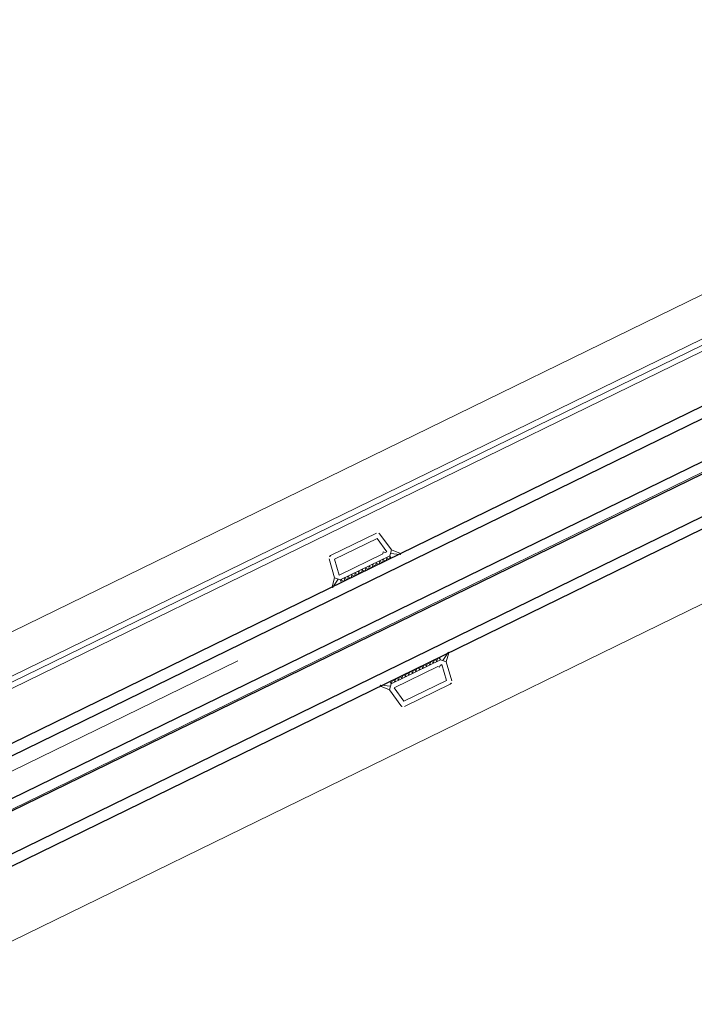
# Model space of a CAD drawing. Extents: x 6414462 to 20492237, y 5756825 to 17376351.
# Tile 48 of 127: x 6497754.61 to 6497754.855, y 5809738.429 to 5809738.786. Entities that reach past the tile are written whole.
import ezdxf

# ---------------------------------------------------------------- set-up
doc = ezdxf.new("R2010")
doc.units = 0
doc.linetypes.add('Linia siatki', pattern=[2.2224999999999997, 1.27, -0.3174999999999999, 0.3174999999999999, -0.3174999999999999])
for name, color, linetype, lineweight in [('A-DETL-GENF', 7, 'Continuous', 5), ('A-GENM', 7, 'Continuous', 5), ('A-GLAZ', 7, 'Continuous', 5), ('S-GRID', 7, 'Continuous', 5)]:
    doc.layers.add(name, color=color, linetype=linetype, lineweight=lineweight)

# ---------------------------------------------------------------- blocks, each defined once
blk = doc.blocks.new('Windows_S9000-Double-Vent-Window-with-Sashbars - O3 Windows_S9000-Double-Vent-Window-with-Sashbars 2-9090604-__-00_00 Przyziemie PB')
at = {"layer": 'A-DETL-GENF'}
for p, q in [((31.0000000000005, 0.01574363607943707), (31.12371474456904, 0.7173648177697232)), ((31.22219551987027, 0.8000000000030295), (33.07780448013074, 0.8000000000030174)), ((33.30000000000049, 0.01574363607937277), (33.17628525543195, 0.7173648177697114)), ((31.18529057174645, 0.03000000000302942), (31.28932349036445, 0.6200000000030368)), ((31.28932349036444, 0.6200000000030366), (33.01067650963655, 0.6200000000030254)), ((33.01067650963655, 0.6200000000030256), (33.11470942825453, 0.03000000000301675)), ((30.7690471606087, -0.243406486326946), (31.00000000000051, 0.01574363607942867)), ((30.99999999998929, 0.01574363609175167), (31.09243763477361, -0.08639602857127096)), ((31.15113873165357, -0.1499999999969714), (31.0000000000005, 0.01574363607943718)), ((32.95029935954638, 0.03000000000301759), (31.18529057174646, 0.03000000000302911)), ((33.00029935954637, 0.08000000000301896), (32.95029935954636, 0.03000000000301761)), ((33.05029935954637, 0.03000000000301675), (33.00029935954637, 0.08000000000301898)), ((33.11470942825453, 0.03000000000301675), (33.05029935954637, 0.03000000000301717)), ((33.1500000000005, -0.1499999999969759), (33.30000000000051, 0.01574363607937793)), ((33.20756236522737, -0.08639602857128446), (33.3000000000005, 0.01574363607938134)), ((33.30000000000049, 0.01574363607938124), (33.53095283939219, -0.2434064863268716)), ((31.0924376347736, -0.08639602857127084), (30.78925059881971, -0.2677313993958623)), ((31.15000000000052, -0.1499999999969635), (33.15000000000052, -0.1499999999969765)), ((31.15000000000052, -0.2499999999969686), (31.15000000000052, -0.1499999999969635)), ((31.15000000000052, -0.1499999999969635), (33.15000000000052, -0.1499999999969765)), ((31.15000000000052, -0.2012334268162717), (31.20123342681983, -0.1499999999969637)), ((33.1500000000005, -0.2499999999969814), (31.15000000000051, -0.2499999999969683)), ((31.25113873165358, -0.2499999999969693), (31.15113873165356, -0.1499999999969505)), ((31.34265478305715, -0.1499999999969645), (31.25113873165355, -0.2499999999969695)), ((31.39256008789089, -0.2499999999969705), (31.29256008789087, -0.1499999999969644)), ((31.48407613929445, -0.1499999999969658), (31.39256008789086, -0.2499999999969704)), ((31.53398144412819, -0.2499999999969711), (31.43398144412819, -0.1499999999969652)), ((31.62549749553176, -0.1499999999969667), (31.53398144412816, -0.2499999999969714)), ((31.67540280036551, -0.2499999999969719), (31.57540280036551, -0.1499999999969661)), ((31.76691885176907, -0.1499999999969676), (31.67540280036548, -0.249999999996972)), ((31.81682415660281, -0.2499999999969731), (31.71682415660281, -0.1499999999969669)), ((31.90834020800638, -0.1499999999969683), (31.81682415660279, -0.249999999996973)), ((31.95824551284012, -0.2499999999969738), (31.85824551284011, -0.1499999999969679)), ((32.04976156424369, -0.1499999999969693), (31.95824551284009, -0.2499999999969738)), ((32.09966686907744, -0.2499999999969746), (31.99966686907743, -0.1499999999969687)), ((32.191182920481, -0.1499999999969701), (32.0996668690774, -0.2499999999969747)), ((32.24108822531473, -0.2499999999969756), (32.14108822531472, -0.1499999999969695)), ((32.33260427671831, -0.149999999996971), (32.24108822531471, -0.2499999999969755)), ((32.38250958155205, -0.2499999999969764), (32.28250958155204, -0.1499999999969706)), ((32.47402563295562, -0.1499999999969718), (32.38250958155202, -0.2499999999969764)), ((32.52393093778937, -0.2499999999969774), (32.42393093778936, -0.1499999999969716)), ((32.61544698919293, -0.1499999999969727), (32.52393093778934, -0.2499999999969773)), ((32.66535229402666, -0.2499999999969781), (32.56535229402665, -0.1499999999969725)), ((32.75686834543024, -0.1499999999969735), (32.66535229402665, -0.2499999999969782)), ((32.80677365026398, -0.249999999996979), (32.70677365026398, -0.1499999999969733)), ((32.89828970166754, -0.1499999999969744), (32.80677365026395, -0.249999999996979)), ((32.9481950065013, -0.2499999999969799), (32.84819500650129, -0.1499999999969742)), ((33.03971105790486, -0.1499999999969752), (32.94819500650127, -0.2499999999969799)), ((32.98961636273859, -0.1499999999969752), (33.0896163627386, -0.2499999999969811)), ((33.08961636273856, -0.2499999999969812), (33.1500000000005, -0.1689622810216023)), ((33.1500000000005, -0.1689622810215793), (33.1310377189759, -0.1499999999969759)), ((33.1500000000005, -0.1499999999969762), (33.1500000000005, -0.2499999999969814)), ((33.51074940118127, -0.267731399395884), (33.20756236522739, -0.08639602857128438)), ((30.76904716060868, -4.256593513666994), (31.00000000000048, -4.51574363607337)), ((31.0924376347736, -4.413603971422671), (30.78925059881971, -4.232268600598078)), ((33.1500000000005, -4.249999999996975), (31.15000000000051, -4.249999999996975)), ((31.1500000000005, -4.249999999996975), (31.1500000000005, -4.349999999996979)), ((31.25113873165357, -4.249999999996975), (31.15113873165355, -4.349999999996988)), ((31.34265478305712, -4.349999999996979), (31.25113873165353, -4.249999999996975)), ((31.39256008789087, -4.249999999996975), (31.29256008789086, -4.349999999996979)), ((31.48407613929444, -4.349999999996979), (31.39256008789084, -4.249999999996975)), ((31.53398144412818, -4.249999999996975), (31.43398144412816, -4.349999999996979)), ((31.62549749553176, -4.349999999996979), (31.53398144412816, -4.249999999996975)), ((31.67540280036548, -4.249999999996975), (31.57540280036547, -4.349999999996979)), ((31.76691885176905, -4.349999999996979), (31.67540280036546, -4.249999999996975)), ((31.8168241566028, -4.249999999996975), (31.7168241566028, -4.349999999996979)), ((31.90834020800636, -4.349999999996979), (31.81682415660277, -4.249999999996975)), ((31.95824551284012, -4.249999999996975), (31.85824551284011, -4.349999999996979)), ((32.04976156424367, -4.349999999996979), (31.95824551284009, -4.249999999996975)), ((32.09966686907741, -4.249999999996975), (31.9996668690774, -4.349999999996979)), ((32.19118292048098, -4.349999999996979), (32.09966686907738, -4.249999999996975)), ((32.24108822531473, -4.249999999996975), (32.14108822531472, -4.349999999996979)), ((32.3326042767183, -4.349999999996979), (32.2410882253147, -4.249999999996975)), ((32.38250958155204, -4.249999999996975), (32.28250958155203, -4.349999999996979)), ((32.4740256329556, -4.349999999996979), (32.38250958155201, -4.249999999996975)), ((32.52393093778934, -4.249999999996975), (32.42393093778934, -4.349999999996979)), ((32.6154469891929, -4.349999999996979), (32.52393093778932, -4.249999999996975)), ((32.66535229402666, -4.249999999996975), (32.56535229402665, -4.349999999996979)), ((32.75686834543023, -4.349999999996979), (32.66535229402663, -4.249999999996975)), ((32.80677365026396, -4.249999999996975), (32.70677365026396, -4.349999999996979)), ((32.89828970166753, -4.349999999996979), (32.80677365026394, -4.249999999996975)), ((32.94819500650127, -4.249999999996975), (32.84819500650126, -4.349999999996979)), ((33.03971105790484, -4.349999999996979), (32.94819500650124, -4.249999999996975)), ((32.98961636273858, -4.349999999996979), (33.08961636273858, -4.249999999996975)), ((33.08961636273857, -4.249999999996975), (33.1500000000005, -4.331037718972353)), ((33.1500000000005, -4.349999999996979), (33.1500000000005, -4.249999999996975)), ((33.51074940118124, -4.232268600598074), (33.20756236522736, -4.413603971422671)), ((33.30000000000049, -4.515743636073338), (33.53095283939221, -4.256593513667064)), ((31.15113873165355, -4.349999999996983), (31.00000000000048, -4.515743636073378)), ((30.99999999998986, -4.515743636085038), (31.09243763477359, -4.413603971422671)), ((31.00000000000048, -4.515743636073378), (31.12371474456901, -5.217364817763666)), ((31.1500000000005, -4.298766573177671), (31.20123342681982, -4.349999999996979)), ((31.1500000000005, -4.349999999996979), (33.15000000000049, -4.349999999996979)), ((31.1500000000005, -4.349999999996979), (33.15000000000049, -4.349999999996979)), ((31.18529057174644, -4.529999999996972), (31.28932349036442, -5.119999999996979)), ((32.95029935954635, -4.529999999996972), (31.18529057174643, -4.529999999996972)), ((33.00029935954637, -4.579999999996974), (32.95029935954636, -4.529999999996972)), ((33.05029935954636, -4.529999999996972), (33.00029935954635, -4.579999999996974)), ((33.01067650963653, -5.119999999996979), (33.11470942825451, -4.529999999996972)), ((33.11470942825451, -4.529999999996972), (33.05029935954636, -4.529999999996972)), ((33.15000000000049, -4.331037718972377), (33.13103771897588, -4.349999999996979)), ((33.15000000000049, -4.349999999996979), (33.30000000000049, -4.515743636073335)), ((33.30000000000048, -4.51574363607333), (33.17628525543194, -5.217364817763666)), ((33.20756236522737, -4.413603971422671), (33.30000000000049, -4.515743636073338)), ((31.22219551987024, -5.299999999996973), (33.07780448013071, -5.299999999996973)), ((31.28932349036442, -5.119999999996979), (33.01067650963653, -5.119999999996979))]:
    blk.add_line(p, q, dxfattribs=at)
at = {"layer": 'A-DETL-GENF', "color": 176, "lineweight": 25, "true_color": 0x00007f}
for p, q in [((57.90000000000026, -0.2499999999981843), (6.400000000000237, -0.2499999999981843)), ((6.400000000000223, -0.6499999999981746), (57.90000000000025, -0.6499999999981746)), ((6.400000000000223, -2.049999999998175), (57.90000000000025, -2.049999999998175)), ((6.400000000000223, -2.449999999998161), (57.90000000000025, -2.449999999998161)), ((6.400000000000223, -3.849999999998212), (57.90000000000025, -3.849999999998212)), ((6.400000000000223, -4.249999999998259), (57.90000000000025, -4.249999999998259))]:
    blk.add_line(p, q, dxfattribs=at)
at = {"layer": 'A-DETL-GENF'}
for centre, radius, start, end in [((31.22219551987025, 0.700000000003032), 0.09999999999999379, 90, 170.0000000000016), ((33.07780448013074, 0.7000000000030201), 0.1000000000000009, 9.99999999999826, 89.99999999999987), ((30.78103788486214, -0.2539999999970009), 0.01599999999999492, 138.5401844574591, 300.8835331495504), ((33.51896211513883, -0.2539999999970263), 0.01600000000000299, 239.1164668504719, 41.45981554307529), ((30.78103788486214, -4.245999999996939), 0.01599999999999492, 59.11646685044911, 221.4598155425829), ((33.51896211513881, -4.245999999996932), 0.01600000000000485, 318.5401844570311, 120.8835331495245), ((31.22219551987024, -5.199999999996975), 0.09999999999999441, 189.9999999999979, 269.9999999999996), ((33.07780448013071, -5.199999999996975), 0.1000000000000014, 269.9999999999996, 350.0000000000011)]:
    blk.add_arc(centre, radius, start, end, dxfattribs=at)
at = {"layer": 'A-GENM'}
for p, q in [((-65.21739128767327, 3.400000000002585), (65.21739128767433, 3.400000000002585)), ((5.382716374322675, 1.550000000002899), (58.91728362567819, 1.550000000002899)), ((3.175000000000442, -6.699999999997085), (61.12500000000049, -6.699999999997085))]:
    blk.add_line(p, q, dxfattribs=at)
at = {"layer": 'A-GLAZ'}
for p, q in [((69.00000000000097, 1.950000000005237), (-68.99999999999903, 1.950000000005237)), ((-68.99999999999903, 1.750000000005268), (69.00000000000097, 1.750000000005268)), ((69.0000000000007, -2.399999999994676), (-68.99999999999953, -2.399999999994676))]:
    blk.add_line(p, q, dxfattribs=at)

msp = doc.modelspace()

# ---------------------------------------------------------------- linework, layer by layer
at = {"layer": 'S-GRID', "linetype": 'Linia siatki'}
msp.add_line((6497750.980018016, 5809736.742030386, 0.09999999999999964), (6497763.63232776, 5809742.921822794, 0.09999999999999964), dxfattribs=at)

# ---------------------------------------------------------------- block references
at = {"layer": 'A-GLAZ', "xscale": 0.01, "yscale": 0.01, "zscale": 0.01, "rotation": 26.03236155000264}
msp.add_blockref('Windows_S9000-Double-Vent-Window-with-Sashbars - O3 Windows_S9000-Double-Vent-Window-with-Sashbars 2-9090604-__-00_00 Przyziemie PB', (6497754.44545987, 5809738.447461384, 0.09999999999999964), dxfattribs=at)

doc.saveas('drawing.dxf')
